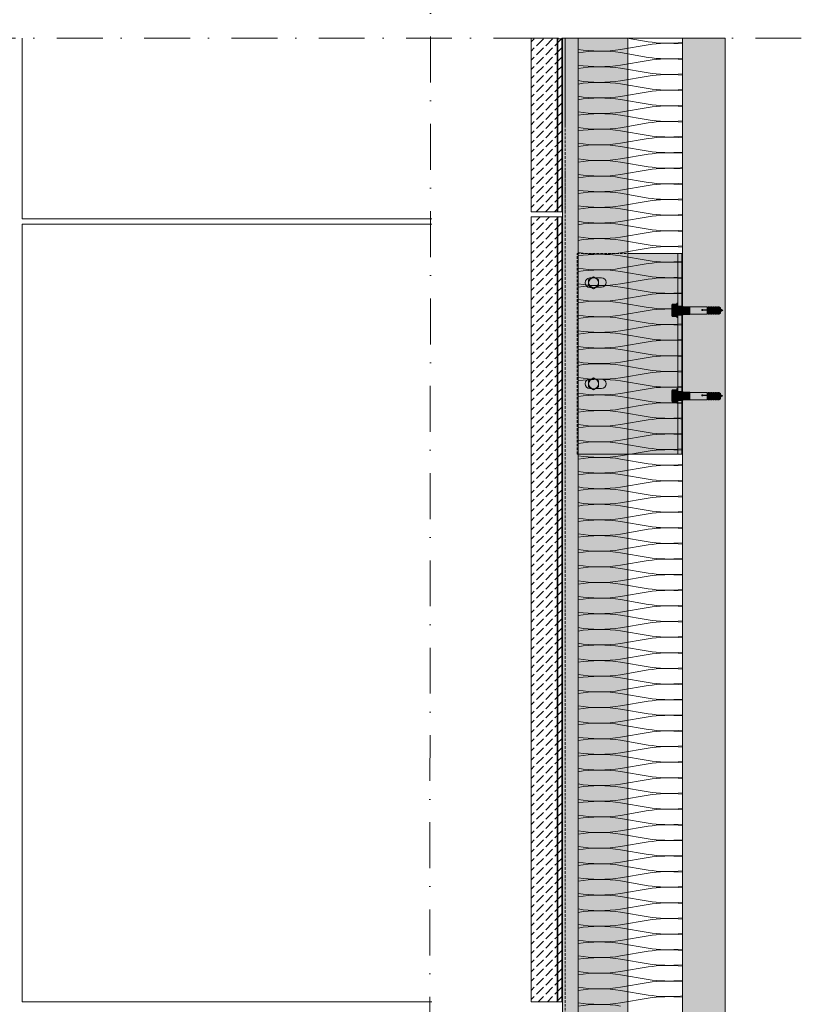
# Model space of a CAD drawing. Extents: x -106566 to -43002, y 22119 to 47619.
# Tile 8 of 24: x -81537 to -75536, y 33440 to 41000. Entities that reach past the tile are written whole.
import ezdxf

# ---------------------------------------------------------------- set-up
doc = ezdxf.new("R2010")
doc.units = 0
doc.header["$MEASUREMENT"] = 0
doc.linetypes.add('Dot & Dashed', pattern=[670.277762, 352.777767, -176.388884, 0, -141.111112])
doc.linetypes.add('Hidden Line', pattern=[30, 20, -10])
for name, color, linetype, lineweight, true_color in [('2D - Ogólne_Pen_No__2', 7, 'Continuous', 15, 0x7f7f7f), ('2D - Ogólne_Pen_No__82', 7, 'Continuous', 20, 0xaaaaaa), ('2D Drafting - General_Pen_No__141', 7, 'Continuous', 0, 0xe8e8e8), ('2D Drafting - General_Pen_No__2', 7, 'Continuous', 15, 0x7f7f7f), ('2D Drafting - General_Pen_No__5', 7, 'Continuous', 25, 0x40a5ff), ('2D Drafting - General_Pen_No__61', 7, 'Continuous', 20, 0x6a6a6a), ('2D Drafting - General_Pen_No__81', 7, 'Continuous', 20, 0x6a6a6a)]:
    doc.layers.add(name, color=color, linetype=linetype, lineweight=lineweight, true_color=true_color)
doc.layers.add('2D Drafting - General_Pen_No__101', color=8, linetype='Continuous', lineweight=13)
doc.layers.add('2D Drafting - General_Pen_No__121', color=255, linetype='Continuous', lineweight=0)
pattern_1 = [(45, (0, 0), (-70.71068, 70.71068), [75, -25]), (45, (7e-15, 70.71), (-70.71068, 70.71068), [75, -25])]

# ---------------------------------------------------------------- blocks, each defined once
blk = doc.blocks.new('*X12')
at = {"layer": '2D Drafting - General_Pen_No__61', "linetype": 'Continuous'}
for p, q in [((-76712.1, 40830.5), (-76872.7, 40857.8)), ((-76712.1, 40806.5), (-76924.4, 40770.5)), ((-76712.1, 40710.5), (-76924.4, 40746.5)), ((-76712.1, 40686.5), (-76924.4, 40650.5)), ((-76712.1, 40590.5), (-76924.4, 40626.5)), ((-76712.1, 40566.5), (-76924.4, 40530.5)), ((-76712.1, 40470.5), (-76924.4, 40506.5)), ((-76712.1, 40446.5), (-76924.4, 40410.5)), ((-76712.1, 40350.5), (-76924.4, 40386.5)), ((-76712.1, 40326.5), (-76924.4, 40290.5)), ((-76712.1, 40230.5), (-76924.4, 40266.5)), ((-76712.1, 40206.5), (-76924.4, 40170.5)), ((-76712.1, 40110.5), (-76924.4, 40146.5)), ((-76712.1, 40086.5), (-76924.4, 40050.5)), ((-76712.1, 39990.5), (-76924.4, 40026.5)), ((-76712.1, 39966.5), (-76924.4, 39930.5)), ((-76712.1, 39870.5), (-76924.4, 39906.5)), ((-76712.1, 39846.5), (-76924.4, 39810.5)), ((-76712.1, 39750.5), (-76924.4, 39786.5)), ((-76712.1, 39726.5), (-76924.4, 39690.5)), ((-76712.1, 39630.5), (-76924.4, 39666.5)), ((-76712.1, 39606.5), (-76924.4, 39570.5)), ((-76712.1, 39510.5), (-76924.4, 39546.5)), ((-76712.1, 39486.5), (-76924.4, 39450.5)), ((-76712.1, 39390.5), (-76924.4, 39426.5)), ((-76712.1, 39366.5), (-76924.4, 39330.5)), ((-76712.1, 39270.5), (-76924.4, 39306.5)), ((-76712.1, 39246.5), (-76924.4, 39210.5)), ((-76712.1, 39150.5), (-76924.4, 39186.5)), ((-76712.1, 39126.5), (-76924.4, 39090.5)), ((-76712.1, 39030.5), (-76924.4, 39066.5)), ((-76712.1, 39006.5), (-76924.4, 38970.5)), ((-76712.1, 38910.5), (-76924.4, 38946.5)), ((-76712.1, 38886.5), (-76924.4, 38850.5)), ((-76712.1, 38790.5), (-76924.4, 38826.5)), ((-76712.1, 38766.5), (-76924.4, 38730.5)), ((-76712.1, 38670.5), (-76924.4, 38706.5)), ((-76712.1, 38646.5), (-76924.4, 38610.5)), ((-76712.1, 38550.5), (-76924.4, 38586.5)), ((-76712.1, 38526.5), (-76924.4, 38490.5)), ((-76712.1, 38430.5), (-76924.4, 38466.5)), ((-76712.1, 38406.5), (-76924.4, 38370.5)), ((-76712.1, 38310.5), (-76924.4, 38346.5)), ((-76712.1, 38286.5), (-76924.4, 38250.5)), ((-76712.1, 38190.5), (-76924.4, 38226.5)), ((-76712.1, 38166.5), (-76924.4, 38130.5)), ((-76712.1, 38070.5), (-76924.4, 38106.5)), ((-76712.1, 38046.5), (-76924.4, 38010.5)), ((-76712.1, 37950.5), (-76924.4, 37986.5)), ((-76712.1, 37926.5), (-76924.4, 37890.5)), ((-76712.1, 37830.5), (-76924.4, 37866.5)), ((-76712.1, 37806.5), (-76924.4, 37770.5)), ((-76712.1, 37710.5), (-76924.4, 37746.5)), ((-76712.1, 37686.5), (-76924.4, 37650.5)), ((-76712.1, 37590.5), (-76924.4, 37626.5)), ((-76712.1, 37566.5), (-76924.4, 37530.5)), ((-76712.1, 37470.5), (-76924.4, 37506.5)), ((-76712.1, 37446.5), (-76924.4, 37410.5)), ((-76712.1, 37350.5), (-76924.4, 37386.5)), ((-76712.1, 37326.5), (-76924.4, 37290.5)), ((-76712.1, 37230.5), (-76924.4, 37266.5)), ((-76712.1, 37206.5), (-76924.4, 37170.5)), ((-76712.1, 37110.5), (-76924.4, 37146.5)), ((-76712.1, 37086.5), (-76924.4, 37050.5)), ((-76712.1, 36990.5), (-76924.4, 37026.5)), ((-76712.1, 36966.5), (-76924.4, 36930.5)), ((-76712.1, 36870.5), (-76924.4, 36906.5)), ((-76712.1, 36846.5), (-76924.4, 36810.5)), ((-76712.1, 36750.5), (-76924.4, 36786.5)), ((-76712.1, 36726.5), (-76924.4, 36690.5)), ((-76712.1, 36630.5), (-76924.4, 36666.5)), ((-76712.1, 36606.5), (-76924.4, 36570.5)), ((-76712.1, 36510.5), (-76924.4, 36546.5)), ((-76712.1, 36486.5), (-76924.4, 36450.5)), ((-76712.1, 36390.5), (-76924.4, 36426.5)), ((-76712.1, 36366.5), (-76924.4, 36330.5)), ((-76712.1, 36270.5), (-76924.4, 36306.5)), ((-76712.1, 36246.5), (-76924.4, 36210.5)), ((-76712.1, 36150.5), (-76924.4, 36186.5)), ((-76712.1, 36126.5), (-76924.4, 36090.5)), ((-76712.1, 36030.5), (-76924.4, 36066.5)), ((-76712.1, 36006.5), (-76924.4, 35970.5)), ((-76712.1, 35910.5), (-76924.4, 35946.5)), ((-76712.1, 35886.5), (-76924.4, 35850.5)), ((-76712.1, 35790.5), (-76924.4, 35826.5)), ((-76712.1, 35766.5), (-76924.4, 35730.5)), ((-76712.1, 35670.5), (-76924.4, 35706.5)), ((-76712.1, 35646.5), (-76924.4, 35610.5)), ((-76712.1, 35550.5), (-76924.4, 35586.5)), ((-76712.1, 35526.5), (-76924.4, 35490.5)), ((-76712.1, 35430.5), (-76924.4, 35466.5)), ((-76712.1, 35406.5), (-76924.4, 35370.5)), ((-76712.1, 35310.5), (-76924.4, 35346.5)), ((-76712.1, 35286.5), (-76924.4, 35250.5)), ((-76712.1, 35190.5), (-76924.4, 35226.5)), ((-76712.1, 35166.5), (-76924.4, 35130.5)), ((-76712.1, 35070.5), (-76924.4, 35106.5)), ((-76712.1, 35046.5), (-76924.4, 35010.5)), ((-76712.1, 34950.5), (-76924.4, 34986.5)), ((-76712.1, 34926.5), (-76924.4, 34890.5)), ((-76712.1, 34830.5), (-76924.4, 34866.5)), ((-76712.1, 34806.5), (-76924.4, 34770.5)), ((-76712.1, 34710.5), (-76924.4, 34746.5)), ((-76712.1, 34686.5), (-76924.4, 34650.5)), ((-76712.1, 34590.5), (-76924.4, 34626.5)), ((-76712.1, 34566.5), (-76924.4, 34530.5)), ((-76712.1, 34470.5), (-76924.4, 34506.5)), ((-76712.1, 34446.5), (-76924.4, 34410.5)), ((-76712.1, 34350.5), (-76924.4, 34386.5)), ((-76712.1, 34326.5), (-76924.4, 34290.5)), ((-76712.1, 34230.5), (-76924.4, 34266.5)), ((-76712.1, 34206.5), (-76924.4, 34170.5)), ((-76712.1, 34110.5), (-76924.4, 34146.5)), ((-76712.1, 34086.5), (-76924.4, 34050.5)), ((-76712.1, 33990.5), (-76924.4, 34026.5)), ((-76712.1, 33966.5), (-76924.4, 33930.5)), ((-76712.1, 33870.5), (-76924.4, 33906.5)), ((-76712.1, 33846.5), (-76924.4, 33810.5)), ((-76712.1, 33750.5), (-76924.4, 33786.5)), ((-76712.1, 33726.5), (-76924.4, 33690.5)), ((-76712.1, 33630.5), (-76924.4, 33666.5)), ((-76712.1, 33606.5), (-76924.4, 33570.5)), ((-76712.1, 33510.5), (-76924.4, 33546.5)), ((-76712.1, 33486.5), (-76924.4, 33450.5))]:
    blk.add_line(p, q, dxfattribs=at)
for centre, start_param, end_param in [((-76552.8, 40878.5), 4.068888, 5.121655), ((-77083.7, 40818.5), 4.039533, 5.35589), ((-77083.7, 40698.5), 0.927295, 2.243652), ((-76552.8, 40758.5), 1.16153, 2.214297), ((-76552.8, 40758.5), 4.068888, 5.121655), ((-76552.8, 40638.5), 1.16153, 2.214297), ((-77083.7, 40698.5), 4.039533, 5.35589), ((-77083.7, 40578.5), 0.927295, 2.243652), ((-77083.7, 40578.5), 4.039533, 5.35589), ((-77083.7, 40458.5), 0.927295, 2.243652), ((-76552.8, 40638.5), 4.068888, 5.121655), ((-76552.8, 40518.5), 1.16153, 2.214297), ((-76552.8, 40518.5), 4.068888, 5.121655), ((-76552.8, 40398.5), 1.16153, 2.214297), ((-77083.7, 40458.5), 4.039533, 5.35589), ((-77083.7, 40338.5), 0.927295, 2.243652), ((-76552.8, 40398.5), 4.068888, 5.121655), ((-76552.8, 40278.5), 1.16153, 2.214297), ((-77083.7, 40338.5), 4.039533, 5.35589), ((-77083.7, 40218.5), 0.927295, 2.243652), ((-76552.8, 40278.5), 4.068888, 5.121655), ((-76552.8, 40158.5), 1.16153, 2.214297), ((-77083.7, 40218.5), 4.039533, 5.35589), ((-77083.7, 40098.5), 0.927295, 2.243652), ((-76552.8, 40158.5), 4.068888, 5.121655), ((-76552.8, 40038.5), 1.16153, 2.214297), ((-77083.7, 40098.5), 4.039533, 5.35589), ((-77083.7, 39978.5), 0.927295, 2.243652), ((-77083.7, 39978.5), 4.039533, 5.35589), ((-77083.7, 39858.5), 0.927295, 2.243652), ((-76552.8, 40038.5), 4.068888, 5.121655), ((-76552.8, 39918.5), 1.16153, 2.214297), ((-76552.8, 39918.5), 4.068888, 5.121655), ((-76552.8, 39798.5), 1.16153, 2.214297), ((-77083.7, 39858.5), 4.039533, 5.35589), ((-77083.7, 39738.5), 0.927295, 2.243652), ((-77083.7, 39738.5), 4.039533, 5.35589), ((-76552.8, 39798.5), 4.068888, 5.121655), ((-76552.8, 39678.5), 1.16153, 2.214297), ((-77083.7, 39618.5), 0.927295, 2.243652), ((-76552.8, 39678.5), 4.068888, 5.121655), ((-76552.8, 39558.5), 1.16153, 2.214297), ((-77083.7, 39618.5), 4.039533, 5.35589), ((-77083.7, 39498.5), 0.927295, 2.243652), ((-76552.8, 39558.5), 4.068888, 5.121655), ((-76552.8, 39438.5), 1.16153, 2.214297), ((-77083.7, 39498.5), 4.039533, 5.35589), ((-77083.7, 39378.5), 0.927295, 2.243652), ((-76552.8, 39438.5), 4.068888, 5.121655), ((-77083.7, 39378.5), 4.039533, 5.35589), ((-77083.7, 39258.5), 0.927295, 2.243652), ((-76552.8, 39318.5), 1.16153, 2.214297), ((-76552.8, 39318.5), 4.068888, 5.121655), ((-76552.8, 39198.5), 1.16153, 2.214297), ((-77083.7, 39258.5), 4.039533, 5.35589), ((-77083.7, 39138.5), 0.927295, 2.243652), ((-77083.7, 39138.5), 4.039533, 5.35589), ((-76552.8, 39198.5), 4.068888, 5.121655), ((-76552.8, 39078.5), 1.16153, 2.214297), ((-77083.7, 39018.5), 0.927295, 2.243652), ((-76552.8, 39078.5), 4.068888, 5.121655), ((-76552.8, 38958.5), 1.16153, 2.214297), ((-77083.7, 39018.5), 4.039533, 5.35589), ((-77083.7, 38898.5), 0.927295, 2.243652), ((-76552.8, 38958.5), 4.068888, 5.121655), ((-76552.8, 38838.5), 1.16153, 2.214297), ((-77083.7, 38898.5), 4.039533, 5.35589), ((-77083.7, 38778.5), 0.927295, 2.243652), ((-76552.8, 38838.5), 4.068888, 5.121655), ((-77083.7, 38778.5), 4.039533, 5.35589), ((-77083.7, 38658.5), 0.927295, 2.243652), ((-76552.8, 38718.5), 1.16153, 2.214297), ((-76552.8, 38718.5), 4.068888, 5.121655), ((-76552.8, 38598.5), 1.16153, 2.214297), ((-77083.7, 38658.5), 4.039533, 5.35589), ((-77083.7, 38538.5), 0.927295, 2.243652), ((-77083.7, 38538.5), 4.039533, 5.35589), ((-77083.7, 38418.5), 0.927295, 2.243652), ((-76552.8, 38598.5), 4.068888, 5.121655), ((-76552.8, 38478.5), 1.16153, 2.214297), ((-76552.8, 38478.5), 4.068888, 5.121655), ((-76552.8, 38358.5), 1.16153, 2.214297), ((-77083.7, 38418.5), 4.039533, 5.35589), ((-77083.7, 38298.5), 0.927295, 2.243652), ((-76552.8, 38358.5), 4.068888, 5.121655), ((-76552.8, 38238.5), 1.16153, 2.214297), ((-77083.7, 38298.5), 4.039533, 5.35589), ((-77083.7, 38178.5), 0.927295, 2.243652), ((-76552.8, 38238.5), 4.068888, 5.121655), ((-76552.8, 38118.5), 1.16153, 2.214297), ((-77083.7, 38178.5), 4.039533, 5.35589), ((-77083.7, 38058.5), 0.927295, 2.243652), ((-76552.8, 38118.5), 4.068888, 5.121655), ((-76552.8, 37998.5), 1.16153, 2.214297), ((-77083.7, 38058.5), 4.039533, 5.35589), ((-77083.7, 37938.5), 0.927295, 2.243652), ((-77083.7, 37938.5), 4.039533, 5.35589), ((-77083.7, 37818.5), 0.927295, 2.243652), ((-76552.8, 37998.5), 4.068888, 5.121655), ((-76552.8, 37878.5), 1.16153, 2.214297), ((-76552.8, 37878.5), 4.068888, 5.121655), ((-76552.8, 37758.5), 1.16153, 2.214297), ((-77083.7, 37818.5), 4.039533, 5.35589), ((-77083.7, 37698.5), 0.927295, 2.243652), ((-77083.7, 37698.5), 4.039533, 5.35589), ((-76552.8, 37758.5), 4.068888, 5.121655), ((-76552.8, 37638.5), 1.16153, 2.214297), ((-77083.7, 37578.5), 0.927295, 2.243652), ((-76552.8, 37638.5), 4.068888, 5.121655), ((-76552.8, 37518.5), 1.16153, 2.214297), ((-77083.7, 37578.5), 4.039533, 5.35589), ((-77083.7, 37458.5), 0.927295, 2.243652), ((-76552.8, 37518.5), 4.068888, 5.121655), ((-76552.8, 37398.5), 1.16153, 2.214297), ((-77083.7, 37458.5), 4.039533, 5.35589), ((-77083.7, 37338.5), 0.927295, 2.243652), ((-76552.8, 37398.5), 4.068888, 5.121655), ((-77083.7, 37338.5), 4.039533, 5.35589), ((-77083.7, 37218.5), 0.927295, 2.243652), ((-76552.8, 37278.5), 1.16153, 2.214297), ((-76552.8, 37278.5), 4.068888, 5.121655), ((-76552.8, 37158.5), 1.16153, 2.214297), ((-77083.7, 37218.5), 4.039533, 5.35589), ((-77083.7, 37098.5), 0.927295, 2.243652), ((-77083.7, 37098.5), 4.039533, 5.35589), ((-76552.8, 37158.5), 4.068888, 5.121655), ((-76552.8, 37038.5), 1.16153, 2.214297), ((-77083.7, 36978.5), 0.927295, 2.243652), ((-76552.8, 37038.5), 4.068888, 5.121655), ((-76552.8, 36918.5), 1.16153, 2.214297), ((-77083.7, 36978.5), 4.039533, 5.35589), ((-77083.7, 36858.5), 0.927295, 2.243652), ((-76552.8, 36918.5), 4.068888, 5.121655), ((-76552.8, 36798.5), 1.16153, 2.214297), ((-77083.7, 36858.5), 4.039533, 5.35589), ((-77083.7, 36738.5), 0.927295, 2.243652), ((-76552.8, 36798.5), 4.068888, 5.121655), ((-76552.8, 36678.5), 1.16153, 2.214297), ((-77083.7, 36738.5), 4.039533, 5.35589), ((-77083.7, 36618.5), 0.927295, 2.243652), ((-76552.8, 36678.5), 4.068888, 5.121655), ((-76552.8, 36558.5), 1.16153, 2.214297), ((-77083.7, 36618.5), 4.039533, 5.35589), ((-77083.7, 36498.5), 0.927295, 2.243652), ((-77083.7, 36498.5), 4.039533, 5.35589), ((-77083.7, 36378.5), 0.927295, 2.243652), ((-76552.8, 36558.5), 4.068888, 5.121655), ((-76552.8, 36438.5), 1.16153, 2.214297), ((-76552.8, 36438.5), 4.068888, 5.121655), ((-76552.8, 36318.5), 1.16153, 2.214297), ((-77083.7, 36378.5), 4.039533, 5.35589), ((-77083.7, 36258.5), 0.927295, 2.243652), ((-76552.8, 36318.5), 4.068888, 5.121655), ((-76552.8, 36198.5), 1.16153, 2.214297), ((-77083.7, 36258.5), 4.039533, 5.35589), ((-77083.7, 36138.5), 0.927295, 2.243652), ((-76552.8, 36198.5), 4.068888, 5.121655), ((-76552.8, 36078.5), 1.16153, 2.214297), ((-77083.7, 36138.5), 4.039533, 5.35589), ((-77083.7, 36018.5), 0.927295, 2.243652), ((-76552.8, 36078.5), 4.068888, 5.121655), ((-76552.8, 35958.5), 1.16153, 2.214297), ((-77083.7, 36018.5), 4.039533, 5.35589), ((-77083.7, 35898.5), 0.927295, 2.243652), ((-76552.8, 35958.5), 4.068888, 5.121655), ((-77083.7, 35898.5), 4.039533, 5.35589), ((-77083.7, 35778.5), 0.927295, 2.243652), ((-76552.8, 35838.5), 1.16153, 2.214297), ((-76552.8, 35838.5), 4.068888, 5.121655), ((-76552.8, 35718.5), 1.16153, 2.214297), ((-77083.7, 35778.5), 4.039533, 5.35589), ((-77083.7, 35658.5), 0.927295, 2.243652), ((-77083.7, 35658.5), 4.039533, 5.35589), ((-76552.8, 35718.5), 4.068888, 5.121655), ((-76552.8, 35598.5), 1.16153, 2.214297), ((-77083.7, 35538.5), 0.927295, 2.243652), ((-76552.8, 35598.5), 4.068888, 5.121655), ((-76552.8, 35478.5), 1.16153, 2.214297), ((-77083.7, 35538.5), 4.039533, 5.35589), ((-77083.7, 35418.5), 0.927295, 2.243652), ((-76552.8, 35478.5), 4.068888, 5.121655), ((-76552.8, 35358.5), 1.16153, 2.214297), ((-77083.7, 35418.5), 4.039533, 5.35589), ((-77083.7, 35298.5), 0.927295, 2.243652), ((-76552.8, 35358.5), 4.068888, 5.121655), ((-77083.7, 35298.5), 4.039533, 5.35589), ((-77083.7, 35178.5), 0.927295, 2.243652), ((-76552.8, 35238.5), 1.16153, 2.214297), ((-76552.8, 35238.5), 4.068888, 5.121655), ((-76552.8, 35118.5), 1.16153, 2.214297), ((-77083.7, 35178.5), 4.039533, 5.35589), ((-77083.7, 35058.5), 0.927295, 2.243652), ((-77083.7, 35058.5), 4.039533, 5.35589), ((-77083.7, 34938.5), 0.927295, 2.243652), ((-76552.8, 35118.5), 4.068888, 5.121655), ((-76552.8, 34998.5), 1.16153, 2.214297), ((-76552.8, 34998.5), 4.068888, 5.121655), ((-76552.8, 34878.5), 1.16153, 2.214297), ((-77083.7, 34938.5), 4.039533, 5.35589), ((-77083.7, 34818.5), 0.927295, 2.243652), ((-76552.8, 34878.5), 4.068888, 5.121655), ((-76552.8, 34758.5), 1.16153, 2.214297), ((-77083.7, 34818.5), 4.039533, 5.35589), ((-77083.7, 34698.5), 0.927295, 2.243652), ((-76552.8, 34758.5), 4.068888, 5.121655), ((-76552.8, 34638.5), 1.16153, 2.214297), ((-77083.7, 34698.5), 4.039533, 5.35589), ((-77083.7, 34578.5), 0.927295, 2.243652), ((-76552.8, 34638.5), 4.068888, 5.121655), ((-76552.8, 34518.5), 1.16153, 2.214297), ((-77083.7, 34578.5), 4.039533, 5.35589), ((-77083.7, 34458.5), 0.927295, 2.243652), ((-77083.7, 34458.5), 4.039533, 5.35589), ((-77083.7, 34338.5), 0.927295, 2.243652), ((-76552.8, 34518.5), 4.068888, 5.121655), ((-76552.8, 34398.5), 1.16153, 2.214297), ((-76552.8, 34398.5), 4.068888, 5.121655), ((-76552.8, 34278.5), 1.16153, 2.214297), ((-77083.7, 34338.5), 4.039533, 5.35589), ((-77083.7, 34218.5), 0.927295, 2.243652), ((-77083.7, 34218.5), 4.039533, 5.35589), ((-76552.8, 34278.5), 4.068888, 5.121655), ((-76552.8, 34158.5), 1.16153, 2.214297), ((-77083.7, 34098.5), 0.927295, 2.243652), ((-76552.8, 34158.5), 4.068888, 5.121655), ((-76552.8, 34038.5), 1.16153, 2.214297), ((-77083.7, 34098.5), 4.039533, 5.35589), ((-77083.7, 33978.5), 0.927295, 2.243652), ((-76552.8, 34038.5), 4.068888, 5.121655), ((-76552.8, 33918.5), 1.16153, 2.214297), ((-77083.7, 33978.5), 4.039533, 5.35589), ((-77083.7, 33858.5), 0.927295, 2.243652), ((-76552.8, 33918.5), 4.068888, 5.121655), ((-77083.7, 33858.5), 4.039533, 5.35589), ((-77083.7, 33738.5), 0.927295, 2.243652), ((-76552.8, 33798.5), 1.16153, 2.214297), ((-76552.8, 33798.5), 4.068888, 5.121655), ((-76552.8, 33678.5), 1.16153, 2.214297), ((-77083.7, 33738.5), 4.039533, 5.35589), ((-77083.7, 33618.5), 0.927295, 2.243652), ((-77083.7, 33618.5), 4.039533, 5.35589), ((-76552.8, 33678.5), 4.068888, 5.121655), ((-76552.8, 33558.5), 1.16153, 2.214297), ((-77083.7, 33498.5), 0.927295, 2.243652), ((-76552.8, 33558.5), 4.068888, 5.121655), ((-76552.8, 33438.5), 1.16153, 2.214297), ((-77083.7, 33498.5), 4.039533, 5.35589), ((-77083.7, 33378.5), 0.927295, 2.243652)]:
    blk.add_ellipse(centre, major_axis=(265.4, 0), ratio=0.226067, start_param=start_param, end_param=end_param, dxfattribs=at)
blk = doc.blocks.new('Fill_6')
at = {"layer": '2D Drafting - General_Pen_No__2', "linetype": 'Continuous'}
for p, q in [((-77249.1, 40857.8), (-77249.1, 27421.7)), ((-76447.2, 40857.8), (-77249.1, 40857.8)), ((-76447.2, 27421.7), (-76447.2, 40857.8))]:
    blk.add_line(p, q, dxfattribs=at)
at = {"layer": '2D Drafting - General_Pen_No__61', "linetype": 'Continuous'}
blk.add_blockref('*X12', (0, 0), dxfattribs=at)

msp = doc.modelspace()

# ---------------------------------------------------------------- hatches: boundary and pattern name
at = {"layer": '2D Drafting - General_Pen_No__101', "linetype": 'Continuous'}
for points in [[(-77410.64, 39525.14), (-77410.64, 40857.78), (-77404.85, 40857.78), (-77404.85, 39525.14)], [(-77374.85, 39525.14), (-77374.85, 40857.78), (-77369.07, 40857.78), (-77369.07, 39525.14)], [(-77369.07, 39525.14), (-77374.85, 39525.14), (-77374.85, 40857.78), (-77369.07, 40857.78)], [(-77410.64, 39485.14), (-77410.64, 33459.57), (-77404.85, 33459.57), (-77404.85, 39485.14)], [(-77374.85, 39485.14), (-77374.85, 33459.57), (-77369.07, 33459.57), (-77369.07, 39485.14)], [(-77369.07, 39485.14), (-77374.85, 39485.14), (-77374.85, 33459.57), (-77369.07, 33459.57)], [(-76453.01, 39204.43), (-76453.01, 37663.86), (-76447.23, 37663.86), (-76447.23, 39204.43)]]:
    msp.add_hatch(color=256, dxfattribs=at).paths.add_polyline_path(points, flags=0)
at = {"layer": '2D Drafting - General_Pen_No__121', "linetype": 'Continuous'}
for points in [[(-76492.33, 38790.85), (-76526.51, 38790.85, -0.4195601), (-76526.51, 38814.15), (-76492.33, 38814.15)], [(-76530.78, 38767.94, 0.092424), (-76526.51, 38745.03, 0.201281), (-76531.39, 38733.38), (-76531.39, 38802.5, 0.201281), (-76526.51, 38790.85, 0.092424)], [(-76492.33, 38745.03), (-76526.51, 38745.03, -0.092424), (-76530.78, 38767.94, -0.092424), (-76526.51, 38790.85), (-76492.33, 38790.85), (-76492.33, 38767.94)], [(-76483.01, 38767.94), (-76483.01, 38712.02), (-76492.33, 38712.02), (-76492.33, 38767.94), (-76492.33, 38823.86), (-76483.01, 38823.86)], [(-76483.01, 38731.26), (-76483.01, 38769.78), (-76483.01, 38800.93), (-76453.01, 38800.93), (-76453.01, 38766.86), (-76453.01, 38731.26)], [(-76453.01, 38731.26), (-76483.01, 38731.26), (-76483.01, 38769.78), (-76483.01, 38800.93), (-76453.01, 38800.93), (-76453.01, 38765.91)], [(-76453.01, 38731.26), (-76449.32, 38731.26), (-76443.91, 38736.68), (-76443.91, 38795.52), (-76449.32, 38800.93), (-76453.01, 38800.93)], [(-76443.91, 38736.68), (-76443.91, 38795.52), (-76394.17, 38795.52), (-76394.17, 38736.68)], [(-76394.17, 38736.68), (-76394.17, 38795.52), (-76392.92, 38794.28), (-76392.92, 38737.92)], [(-76392.92, 38737.92), (-76392.92, 38794.28), (-76258.5, 38794.28), (-76258.5, 38772.62), (-76291.81, 38772.62, 5.4750432), (-76291.81, 38769.66), (-76258.5, 38769.66), (-76258.5, 38737.92)], [(-76251.06, 38791.32), (-76251.06, 38778.37), (-76258.5, 38772.62), (-76258.5, 38794.28), (-76254.76, 38791.32)], [(-76240.71, 38794.28), (-76240.71, 38778.37), (-76251.06, 38778.37), (-76251.06, 38794.28)], [(-76233.27, 38791.32), (-76233.27, 38772.62), (-76240.71, 38778.37), (-76240.71, 38794.28), (-76236.96, 38791.32)], [(-76222.91, 38794.28), (-76222.91, 38772.62), (-76233.27, 38772.62), (-76233.27, 38794.28)], [(-76222.91, 38772.62), (-76222.91, 38794.28), (-76219.17, 38791.32), (-76215.47, 38791.32), (-76215.47, 38778.37)], [(-76205.11, 38794.28), (-76205.11, 38778.37), (-76215.47, 38778.37), (-76215.47, 38794.28)], [(-76197.67, 38791.32), (-76197.67, 38772.62), (-76205.11, 38778.37), (-76205.11, 38794.28), (-76201.37, 38791.32)], [(-76187.32, 38794.28), (-76187.32, 38772.62), (-76197.67, 38772.62), (-76197.67, 38794.28)], [(-76179.88, 38791.32), (-76179.88, 38778.37), (-76187.32, 38772.62), (-76187.32, 38794.28), (-76183.58, 38791.32)], [(-76179.88, 38778.37), (-76179.88, 38794.28), (-76169.52, 38794.28), (-76169.52, 38778.37)], [(-76157.14, 38771.22), (-76169.52, 38778.37), (-76169.52, 38794.28), (-76157.14, 38787.13)], [(-76492.33, 38721.73), (-76526.51, 38721.73, -0.4195601), (-76526.51, 38745.03), (-76492.33, 38745.03)], [(-76258.5, 38769.66), (-76291.81, 38769.66, -5.4750432), (-76291.81, 38772.62), (-76258.5, 38772.62)], [(-76258.5, 38772.62), (-76251.06, 38778.37), (-76251.06, 38775.41), (-76258.5, 38769.66)], [(-76251.06, 38740.88), (-76254.76, 38740.88), (-76258.5, 38737.92), (-76258.5, 38769.66), (-76251.06, 38775.41)], [(-76251.06, 38778.37), (-76240.71, 38778.37), (-76240.71, 38775.41), (-76251.06, 38775.41)], [(-76251.06, 38737.92), (-76251.06, 38775.41), (-76240.71, 38775.41), (-76240.71, 38737.92)], [(-76233.27, 38769.66), (-76240.71, 38775.41), (-76240.71, 38778.37), (-76233.27, 38772.62)], [(-76233.27, 38740.88), (-76236.96, 38740.88), (-76240.71, 38737.92), (-76240.71, 38775.41), (-76233.27, 38769.66)], [(-76233.27, 38772.62), (-76222.91, 38772.62), (-76222.91, 38769.66), (-76233.27, 38769.66)], [(-76233.27, 38737.92), (-76233.27, 38769.66), (-76222.91, 38769.66), (-76222.91, 38737.92)], [(-76215.47, 38775.41), (-76222.91, 38769.66), (-76222.91, 38772.62), (-76215.47, 38778.37)], [(-76215.47, 38740.88), (-76219.17, 38740.88), (-76222.91, 38737.92), (-76222.91, 38769.66), (-76215.47, 38775.41)], [(-76205.11, 38775.41), (-76215.47, 38775.41), (-76215.47, 38778.37), (-76205.11, 38778.37)], [(-76205.11, 38737.92), (-76215.47, 38737.92), (-76215.47, 38775.41), (-76205.11, 38775.41)], [(-76197.67, 38769.66), (-76205.11, 38775.41), (-76205.11, 38778.37), (-76197.67, 38772.62)], [(-76197.67, 38740.88), (-76201.37, 38740.88), (-76205.11, 38737.92), (-76205.11, 38775.41), (-76197.67, 38769.66)], [(-76197.67, 38772.62), (-76187.32, 38772.62), (-76187.32, 38769.66), (-76197.67, 38769.66)], [(-76187.32, 38737.92), (-76197.67, 38737.92), (-76197.67, 38769.66), (-76187.32, 38769.66)], [(-76187.32, 38772.62), (-76179.88, 38778.37), (-76179.88, 38775.41), (-76187.32, 38769.66)], [(-76179.88, 38740.88), (-76183.58, 38740.88), (-76187.32, 38737.92), (-76187.32, 38769.66), (-76179.88, 38775.41)], [(-76179.88, 38778.37), (-76169.52, 38778.37), (-76169.52, 38775.41), (-76179.88, 38775.41)], [(-76179.88, 38737.92), (-76179.88, 38775.41), (-76169.52, 38775.41), (-76169.52, 38737.92)], [(-76157.14, 38768.26), (-76169.52, 38775.41), (-76169.52, 38778.37), (-76157.14, 38771.22)], [(-76157.14, 38745.07), (-76169.52, 38737.92), (-76169.52, 38775.41), (-76157.14, 38768.26)], [(-76138.41, 38767.84), (-76157.14, 38757.03), (-76157.14, 38778.66)], [(-76492.33, 38134.17), (-76526.51, 38134.17, -0.4195601), (-76526.51, 38157.47), (-76492.33, 38157.47)], [(-76530.78, 38111.26, 0.092424), (-76526.51, 38088.35, 0.201281), (-76531.39, 38076.7), (-76531.39, 38145.82, 0.201281), (-76526.51, 38134.17, 0.092424)], [(-76492.33, 38088.35), (-76526.51, 38088.35, -0.092424), (-76530.78, 38111.26, -0.092424), (-76526.51, 38134.17), (-76492.33, 38134.17), (-76492.33, 38111.26)], [(-76483.01, 38111.26), (-76483.01, 38055.34), (-76492.33, 38055.34), (-76492.33, 38111.26), (-76492.33, 38167.18), (-76483.01, 38167.18)], [(-76483.01, 38074.58), (-76483.01, 38111.26), (-76483.01, 38144.25), (-76453.01, 38144.25), (-76453.01, 38108.33), (-76453.01, 38074.58)], [(-76453.01, 38074.58), (-76483.01, 38074.58), (-76483.01, 38111.26), (-76483.01, 38144.25), (-76453.01, 38144.25), (-76453.01, 38107.38)], [(-76453.01, 38074.68), (-76453.01, 38144.25), (-76449.5, 38144.25), (-76449.5, 38074.68)], [(-76449.5, 38074.68), (-76449.5, 38144.25), (-76449.32, 38144.25), (-76443.91, 38138.84), (-76443.91, 38080.09), (-76449.32, 38074.68)], [(-76443.91, 38079.99), (-76443.91, 38138.84), (-76394.17, 38138.84), (-76394.17, 38079.99)], [(-76394.17, 38079.99), (-76394.17, 38138.84), (-76392.92, 38137.59), (-76392.92, 38081.24)], [(-76392.92, 38081.24), (-76392.92, 38137.59), (-76258.5, 38137.59), (-76258.5, 38115.94), (-76291.81, 38115.94, 5.4750432), (-76291.81, 38112.98), (-76258.5, 38112.98), (-76258.5, 38081.24)], [(-76258.5, 38112.98), (-76291.81, 38112.98, -5.4750432), (-76291.81, 38115.94), (-76258.5, 38115.94)], [(-76251.06, 38134.63), (-76251.06, 38121.68), (-76258.5, 38115.94), (-76258.5, 38137.59), (-76254.76, 38134.63)], [(-76258.5, 38115.94), (-76251.06, 38121.68), (-76251.06, 38118.72), (-76258.5, 38112.98)], [(-76251.06, 38084.2), (-76254.76, 38084.2), (-76258.5, 38081.24), (-76258.5, 38112.98), (-76251.06, 38118.72)], [(-76240.71, 38137.59), (-76240.71, 38121.68), (-76251.06, 38121.68), (-76251.06, 38137.59)], [(-76251.06, 38121.68), (-76240.71, 38121.68), (-76240.71, 38118.72), (-76251.06, 38118.72)], [(-76251.06, 38081.24), (-76251.06, 38118.72), (-76240.71, 38118.72), (-76240.71, 38081.24)], [(-76233.27, 38134.63), (-76233.27, 38115.94), (-76240.71, 38121.68), (-76240.71, 38137.59), (-76236.96, 38134.63)], [(-76233.27, 38112.98), (-76240.71, 38118.72), (-76240.71, 38121.68), (-76233.27, 38115.94)], [(-76233.27, 38084.2), (-76236.96, 38084.2), (-76240.71, 38081.24), (-76240.71, 38118.72), (-76233.27, 38112.98)], [(-76222.91, 38137.59), (-76222.91, 38115.94), (-76233.27, 38115.94), (-76233.27, 38137.59)], [(-76233.27, 38115.94), (-76222.91, 38115.94), (-76222.91, 38112.98), (-76233.27, 38112.98)], [(-76233.27, 38081.24), (-76233.27, 38112.98), (-76222.91, 38112.98), (-76222.91, 38081.24)], [(-76222.91, 38115.94), (-76222.91, 38137.59), (-76219.17, 38134.63), (-76215.47, 38134.63), (-76215.47, 38121.68)], [(-76215.47, 38118.72), (-76222.91, 38112.98), (-76222.91, 38115.94), (-76215.47, 38121.68)], [(-76215.47, 38084.2), (-76219.17, 38084.2), (-76222.91, 38081.24), (-76222.91, 38112.98), (-76215.47, 38118.72)], [(-76205.11, 38137.59), (-76205.11, 38121.68), (-76215.47, 38121.68), (-76215.47, 38137.59)], [(-76205.11, 38118.72), (-76215.47, 38118.72), (-76215.47, 38121.68), (-76205.11, 38121.68)], [(-76205.11, 38081.24), (-76215.47, 38081.24), (-76215.47, 38118.72), (-76205.11, 38118.72)], [(-76197.67, 38134.63), (-76197.67, 38115.94), (-76205.11, 38121.68), (-76205.11, 38137.59), (-76201.37, 38134.63)], [(-76197.67, 38112.98), (-76205.11, 38118.72), (-76205.11, 38121.68), (-76197.67, 38115.94)], [(-76197.67, 38084.2), (-76201.37, 38084.2), (-76205.11, 38081.24), (-76205.11, 38118.72), (-76197.67, 38112.98)], [(-76187.32, 38137.59), (-76187.32, 38115.94), (-76197.67, 38115.94), (-76197.67, 38137.59)], [(-76197.67, 38115.94), (-76187.32, 38115.94), (-76187.32, 38112.98), (-76197.67, 38112.98)], [(-76187.32, 38081.24), (-76197.67, 38081.24), (-76197.67, 38112.98), (-76187.32, 38112.98)], [(-76179.88, 38134.63), (-76179.88, 38121.68), (-76187.32, 38115.94), (-76187.32, 38137.59), (-76183.58, 38134.63)], [(-76187.32, 38115.94), (-76179.88, 38121.68), (-76179.88, 38118.72), (-76187.32, 38112.98)], [(-76179.88, 38084.2), (-76183.58, 38084.2), (-76187.32, 38081.24), (-76187.32, 38112.98), (-76179.88, 38118.72)], [(-76179.88, 38121.68), (-76179.88, 38137.59), (-76169.52, 38137.59), (-76169.52, 38121.68)], [(-76179.88, 38121.68), (-76169.52, 38121.68), (-76169.52, 38118.72), (-76179.88, 38118.72)], [(-76179.88, 38081.24), (-76179.88, 38118.72), (-76169.52, 38118.72), (-76169.52, 38081.24)], [(-76157.14, 38114.54), (-76169.52, 38121.68), (-76169.52, 38137.59), (-76157.14, 38130.44)], [(-76157.14, 38111.58), (-76169.52, 38118.72), (-76169.52, 38121.68), (-76157.14, 38114.54)], [(-76157.14, 38088.39), (-76169.52, 38081.24), (-76169.52, 38118.72), (-76157.14, 38111.58)], [(-76138.41, 38111.16), (-76157.14, 38100.35), (-76157.14, 38121.97)], [(-76492.33, 38065.05), (-76526.51, 38065.05, -0.4195601), (-76526.51, 38088.35), (-76492.33, 38088.35)]]:
    msp.add_hatch(color=256, dxfattribs=at).paths.add_polyline_path(points, flags=0)
at = {"layer": '2D Drafting - General_Pen_No__141', "linetype": 'Continuous'}
for points in [[(-77369.07, 40857.78), (-77369.07, 27421.7), (-76868.01, 27421.7), (-76868.01, 40857.78)], [(-76868.01, 39204.43), (-76453.01, 39204.43), (-76453.01, 37663.86), (-76868.01, 37663.86)]]:
    msp.add_hatch(color=256, dxfattribs=at).paths.add_polyline_path(points, flags=0)
at = {"layer": '2D Drafting - General_Pen_No__5', "linetype": 'Continuous'}
h = msp.add_hatch(dxfattribs=at)
h.set_pattern_fill('Beton', color=256, style=0, pattern_type=2)
h.set_pattern_definition(pattern_1)
h.paths.add_polyline_path([(-77374.85, 40852.02), (-77404.85, 40852.02), (-77404.85, 39525.14), (-77374.85, 39525.14)], flags=0)
h = msp.add_hatch(dxfattribs=at)
h.set_pattern_fill('Beton', color=256, style=0, pattern_type=2)
h.set_pattern_definition(pattern_1)
h.paths.add_polyline_path([(-77374.85, 33459.57), (-77374.85, 39485.14), (-77404.85, 39485.14), (-77404.85, 33459.57)], flags=0)
at = {"layer": '2D Drafting - General_Pen_No__81', "linetype": 'Continuous'}
h = msp.add_hatch(dxfattribs=at)
h.set_pattern_fill('Beton', color=256, style=0, pattern_type=2)
h.set_pattern_definition(pattern_1)
h.paths.add_polyline_path([(-77610.64, 39525.14), (-77410.64, 39525.14), (-77410.64, 40857.78), (-77610.64, 40857.78)], flags=0)
h = msp.add_hatch(dxfattribs=at)
h.set_pattern_fill('Solid___Dashed', color=256, style=0, pattern_type=2)
h.set_pattern_definition([(45, (0, 0), (-70.71068, 70.71068), []), (45, (-35.36, 35.36), (-70.71068, 70.71068), [75, -25])])
h.paths.add_polyline_path([(-76447.23, 40857.78), (-76447.23, 27421.7), (-76120.1, 27421.7), (-76120.1, 40857.78)], flags=0)
h = msp.add_hatch(dxfattribs=at)
h.set_pattern_fill('Beton', color=256, style=0, pattern_type=2)
h.set_pattern_definition(pattern_1)
h.paths.add_polyline_path([(-77610.64, 39485.14), (-77410.64, 39485.14), (-77410.64, 33459.57), (-77610.64, 33459.57)], flags=0)

# ---------------------------------------------------------------- linework, layer by layer
at = {"layer": '2D - Ogólne_Pen_No__2', "linetype": 'Continuous'}
for p, q in [((-76453.01, 38800.93), (-76453.01, 38765.91)), ((-76449.32, 38800.93), (-76453.01, 38800.93)), ((-76443.91, 38795.52), (-76449.32, 38800.93)), ((-76394.17, 38795.52), (-76443.91, 38795.52)), ((-76443.91, 38795.52), (-76443.91, 38736.68)), ((-76392.92, 38794.28), (-76394.17, 38795.52)), ((-76394.17, 38795.52), (-76394.17, 38736.68)), ((-76258.5, 38794.28), (-76392.92, 38794.28)), ((-76392.92, 38737.92), (-76392.92, 38794.28)), ((-76254.76, 38791.32), (-76258.5, 38794.28)), ((-76258.5, 38794.28), (-76258.5, 38737.92)), ((-76251.06, 38791.32), (-76254.76, 38791.32)), ((-76251.06, 38794.28), (-76251.06, 38791.32)), ((-76240.71, 38794.28), (-76251.06, 38794.28)), ((-76251.06, 38794.28), (-76251.06, 38737.92)), ((-76236.96, 38791.32), (-76240.71, 38794.28)), ((-76240.71, 38794.28), (-76240.71, 38737.92)), ((-76233.27, 38791.32), (-76236.96, 38791.32)), ((-76233.27, 38794.28), (-76233.27, 38791.32)), ((-76222.91, 38794.28), (-76233.27, 38794.28)), ((-76233.27, 38794.28), (-76233.27, 38737.92)), ((-76219.17, 38791.32), (-76222.91, 38794.28)), ((-76222.91, 38794.28), (-76222.91, 38737.92)), ((-76215.47, 38791.32), (-76219.17, 38791.32)), ((-76215.47, 38794.28), (-76215.47, 38791.32)), ((-76205.11, 38794.28), (-76215.47, 38794.28)), ((-76215.47, 38794.28), (-76215.47, 38737.92)), ((-76201.37, 38791.32), (-76205.11, 38794.28)), ((-76205.11, 38794.28), (-76205.11, 38737.92)), ((-76197.67, 38791.32), (-76201.37, 38791.32)), ((-76197.67, 38794.28), (-76197.67, 38791.32)), ((-76187.32, 38794.28), (-76197.67, 38794.28)), ((-76197.67, 38794.28), (-76197.67, 38737.92)), ((-76183.58, 38791.32), (-76187.32, 38794.28)), ((-76187.32, 38794.28), (-76187.32, 38737.92)), ((-76179.88, 38791.32), (-76183.58, 38791.32)), ((-76179.88, 38794.28), (-76179.88, 38737.92)), ((-76169.52, 38794.28), (-76179.88, 38794.28)), ((-76157.14, 38787.13), (-76169.52, 38794.28)), ((-76169.52, 38794.28), (-76169.52, 38737.92)), ((-76157.14, 38787.13), (-76157.14, 38745.07)), ((-76453.01, 38731.36), (-76453.01, 38766.95)), ((-76453.01, 38731.26), (-76453.01, 38766.86)), ((-76449.32, 38731.26), (-76453.01, 38731.26)), ((-76443.91, 38736.68), (-76449.32, 38731.26)), ((-76394.17, 38736.68), (-76443.91, 38736.68)), ((-76392.92, 38737.92), (-76394.17, 38736.68)), ((-76258.5, 38737.92), (-76392.92, 38737.92)), ((-76258.5, 38772.62), (-76291.81, 38772.62)), ((-76258.5, 38769.66), (-76291.81, 38769.66)), ((-76251.06, 38778.37), (-76258.5, 38772.62)), ((-76251.06, 38775.41), (-76258.5, 38769.66)), ((-76254.76, 38740.88), (-76258.5, 38737.92)), ((-76251.06, 38740.88), (-76254.76, 38740.88)), ((-76240.71, 38778.37), (-76251.06, 38778.37)), ((-76240.71, 38775.41), (-76251.06, 38775.41)), ((-76251.06, 38737.92), (-76251.06, 38740.88)), ((-76240.71, 38737.92), (-76251.06, 38737.92)), ((-76233.27, 38772.62), (-76240.71, 38778.37)), ((-76233.27, 38769.66), (-76240.71, 38775.41)), ((-76236.96, 38740.88), (-76240.71, 38737.92)), ((-76233.27, 38740.88), (-76236.96, 38740.88)), ((-76222.91, 38772.62), (-76233.27, 38772.62)), ((-76222.91, 38769.66), (-76233.27, 38769.66)), ((-76233.27, 38737.92), (-76233.27, 38740.88)), ((-76222.91, 38737.92), (-76233.27, 38737.92)), ((-76215.47, 38778.37), (-76222.91, 38772.62)), ((-76215.47, 38775.41), (-76222.91, 38769.66)), ((-76219.17, 38740.88), (-76222.91, 38737.92)), ((-76215.47, 38740.88), (-76219.17, 38740.88)), ((-76205.11, 38778.37), (-76215.47, 38778.37)), ((-76205.11, 38775.41), (-76215.47, 38775.41)), ((-76215.47, 38737.92), (-76215.47, 38740.88)), ((-76205.11, 38737.92), (-76215.47, 38737.92)), ((-76197.67, 38772.62), (-76205.11, 38778.37)), ((-76197.67, 38769.66), (-76205.11, 38775.41)), ((-76201.37, 38740.88), (-76205.11, 38737.92)), ((-76197.67, 38740.88), (-76201.37, 38740.88)), ((-76187.32, 38772.62), (-76197.67, 38772.62)), ((-76187.32, 38769.66), (-76197.67, 38769.66)), ((-76197.67, 38737.92), (-76197.67, 38740.88)), ((-76187.32, 38737.92), (-76197.67, 38737.92)), ((-76179.88, 38778.37), (-76187.32, 38772.62)), ((-76179.88, 38775.41), (-76187.32, 38769.66)), ((-76183.58, 38740.88), (-76187.32, 38737.92)), ((-76179.88, 38740.88), (-76183.58, 38740.88)), ((-76169.52, 38778.37), (-76179.88, 38778.37)), ((-76169.52, 38775.41), (-76179.88, 38775.41)), ((-76169.52, 38737.92), (-76179.88, 38737.92)), ((-76157.14, 38771.22), (-76169.52, 38778.37)), ((-76157.14, 38768.26), (-76169.52, 38775.41)), ((-76157.14, 38745.07), (-76169.52, 38737.92)), ((-76157.14, 38778.66), (-76138.41, 38767.84)), ((-76157.14, 38757.03), (-76138.41, 38767.84)), ((-76449.32, 38144.25), (-76453.01, 38144.25)), ((-76443.91, 38138.84), (-76449.32, 38144.25)), ((-76394.17, 38138.84), (-76443.91, 38138.84)), ((-76443.91, 38138.84), (-76443.91, 38079.99)), ((-76392.92, 38137.59), (-76394.17, 38138.84)), ((-76394.17, 38138.84), (-76394.17, 38079.99)), ((-76258.5, 38137.59), (-76392.92, 38137.59)), ((-76392.92, 38081.24), (-76392.92, 38137.59)), ((-76258.5, 38115.94), (-76291.81, 38115.94)), ((-76258.5, 38112.98), (-76291.81, 38112.98)), ((-76254.76, 38134.63), (-76258.5, 38137.59)), ((-76258.5, 38137.59), (-76258.5, 38081.24)), ((-76251.06, 38121.68), (-76258.5, 38115.94)), ((-76251.06, 38118.72), (-76258.5, 38112.98)), ((-76251.06, 38134.63), (-76254.76, 38134.63)), ((-76251.06, 38137.59), (-76251.06, 38134.63)), ((-76240.71, 38137.59), (-76251.06, 38137.59)), ((-76251.06, 38137.59), (-76251.06, 38081.24)), ((-76240.71, 38121.68), (-76251.06, 38121.68)), ((-76240.71, 38118.72), (-76251.06, 38118.72)), ((-76236.96, 38134.63), (-76240.71, 38137.59)), ((-76240.71, 38137.59), (-76240.71, 38081.24)), ((-76233.27, 38115.94), (-76240.71, 38121.68)), ((-76233.27, 38112.98), (-76240.71, 38118.72)), ((-76233.27, 38134.63), (-76236.96, 38134.63)), ((-76233.27, 38137.59), (-76233.27, 38134.63)), ((-76222.91, 38137.59), (-76233.27, 38137.59)), ((-76233.27, 38137.59), (-76233.27, 38081.24)), ((-76222.91, 38115.94), (-76233.27, 38115.94)), ((-76222.91, 38112.98), (-76233.27, 38112.98)), ((-76219.17, 38134.63), (-76222.91, 38137.59)), ((-76222.91, 38137.59), (-76222.91, 38081.24)), ((-76215.47, 38121.68), (-76222.91, 38115.94)), ((-76215.47, 38118.72), (-76222.91, 38112.98)), ((-76215.47, 38134.63), (-76219.17, 38134.63)), ((-76215.47, 38137.59), (-76215.47, 38134.63)), ((-76205.11, 38137.59), (-76215.47, 38137.59)), ((-76215.47, 38137.59), (-76215.47, 38081.24)), ((-76205.11, 38121.68), (-76215.47, 38121.68)), ((-76205.11, 38118.72), (-76215.47, 38118.72)), ((-76201.37, 38134.63), (-76205.11, 38137.59)), ((-76205.11, 38137.59), (-76205.11, 38081.24)), ((-76197.67, 38115.94), (-76205.11, 38121.68)), ((-76197.67, 38112.98), (-76205.11, 38118.72)), ((-76197.67, 38134.63), (-76201.37, 38134.63)), ((-76197.67, 38137.59), (-76197.67, 38134.63)), ((-76187.32, 38137.59), (-76197.67, 38137.59)), ((-76197.67, 38137.59), (-76197.67, 38081.24)), ((-76187.32, 38115.94), (-76197.67, 38115.94)), ((-76187.32, 38112.98), (-76197.67, 38112.98)), ((-76183.58, 38134.63), (-76187.32, 38137.59)), ((-76187.32, 38137.59), (-76187.32, 38081.24)), ((-76179.88, 38121.68), (-76187.32, 38115.94)), ((-76179.88, 38118.72), (-76187.32, 38112.98)), ((-76179.88, 38134.63), (-76183.58, 38134.63)), ((-76179.88, 38137.59), (-76179.88, 38081.24)), ((-76169.52, 38137.59), (-76179.88, 38137.59)), ((-76169.52, 38121.68), (-76179.88, 38121.68)), ((-76169.52, 38118.72), (-76179.88, 38118.72)), ((-76157.14, 38130.44), (-76169.52, 38137.59)), ((-76169.52, 38137.59), (-76169.52, 38081.24)), ((-76157.14, 38114.54), (-76169.52, 38121.68)), ((-76157.14, 38111.58), (-76169.52, 38118.72)), ((-76157.14, 38130.44), (-76157.14, 38088.39)), ((-76157.14, 38121.97), (-76138.41, 38111.16)), ((-76157.14, 38100.35), (-76138.41, 38111.16)), ((-76449.32, 38074.68), (-76453.01, 38074.68)), ((-76449.32, 38074.58), (-76453.01, 38074.58)), ((-76443.91, 38080.09), (-76449.32, 38074.68)), ((-76443.91, 38079.99), (-76449.32, 38074.58)), ((-76394.17, 38079.99), (-76443.91, 38079.99)), ((-76392.92, 38081.24), (-76394.17, 38079.99)), ((-76258.5, 38081.24), (-76392.92, 38081.24)), ((-76254.76, 38084.2), (-76258.5, 38081.24)), ((-76251.06, 38084.2), (-76254.76, 38084.2)), ((-76251.06, 38081.24), (-76251.06, 38084.2)), ((-76240.71, 38081.24), (-76251.06, 38081.24)), ((-76236.96, 38084.2), (-76240.71, 38081.24)), ((-76233.27, 38084.2), (-76236.96, 38084.2)), ((-76233.27, 38081.24), (-76233.27, 38084.2)), ((-76222.91, 38081.24), (-76233.27, 38081.24)), ((-76219.17, 38084.2), (-76222.91, 38081.24)), ((-76215.47, 38084.2), (-76219.17, 38084.2)), ((-76215.47, 38081.24), (-76215.47, 38084.2)), ((-76205.11, 38081.24), (-76215.47, 38081.24)), ((-76201.37, 38084.2), (-76205.11, 38081.24)), ((-76197.67, 38084.2), (-76201.37, 38084.2)), ((-76197.67, 38081.24), (-76197.67, 38084.2)), ((-76187.32, 38081.24), (-76197.67, 38081.24)), ((-76183.58, 38084.2), (-76187.32, 38081.24)), ((-76179.88, 38084.2), (-76183.58, 38084.2)), ((-76169.52, 38081.24), (-76179.88, 38081.24)), ((-76157.14, 38088.39), (-76169.52, 38081.24))]:
    msp.add_line(p, q, dxfattribs=at)
msp.add_arc((-76295.73, 38771.14), 4.18, 20.701612, 339.298388, dxfattribs=at)
at = {"layer": '2D - Ogólne_Pen_No__82', "linetype": 'Continuous'}
msp.add_arc((-76295.73, 38114.46), 4.18, 20.701612, 339.298388, dxfattribs=at)
at = {"layer": '2D Drafting - General_Pen_No__2', "linetype": 'Dot & Dashed'}
for p, q in [((-78393.73, 27110.02), (-78379.33, 44011.68)), ((-75536.44, 40857.78), (-95796.06, 40857.78))]:
    msp.add_line(p, q, dxfattribs=at)
at = {"layer": '2D Drafting - General_Pen_No__2', "linetype": 'Continuous'}
for p, q in [((-81516.51, 40857.78), (-81516.51, 39469.57)), ((-77404.85, 39645.14), (-77404.85, 39525.14)), ((-77374.85, 39525.14), (-77374.85, 39645.14)), ((-78373.34, 39469.57), (-81516.51, 39469.57)), ((-77374.85, 39525.14), (-77404.85, 39525.14)), ((-77374.85, 39485.14), (-77404.85, 39485.14)), ((-77404.85, 39365.14), (-77404.85, 39485.14)), ((-77374.85, 39485.14), (-77374.85, 39365.14)), ((-81516.51, 39429.57), (-78373.34, 39429.57)), ((-81516.51, 39429.57), (-81516.51, 33459.57)), ((-76868.01, 39204.43), (-76446.17, 39204.43)), ((-76483.01, 37663.86), (-76483.01, 39204.43)), ((-76453.01, 37663.86), (-76453.01, 39204.43)), ((-77168.87, 39003.24), (-77130.7, 39026.24)), ((-77146.81, 39016.53), (-77160.56, 39016.53)), ((-77092.53, 39003.24), (-77130.7, 39026.24)), ((-77070.38, 39018.4), (-77114.59, 39018.4)), ((-77168.87, 39003.24), (-77168.87, 38957.24)), ((-77168.87, 38957.24), (-77130.7, 38934.24)), ((-77160.56, 38943.95), (-77146.81, 38943.95)), ((-77092.53, 38957.24), (-77130.7, 38934.24)), ((-77114.59, 38945.82), (-77070.38, 38945.82)), ((-77092.53, 39003.24), (-77092.53, 38957.24)), ((-76531.39, 38733.38), (-76531.39, 38802.5)), ((-76526.51, 38814.15), (-76492.33, 38814.15)), ((-76526.51, 38790.85), (-76492.33, 38790.85)), ((-76492.33, 38767.94), (-76492.33, 38823.86)), ((-76492.33, 38823.86), (-76483.01, 38823.86)), ((-76483.01, 38823.86), (-76483.01, 38767.94)), ((-76483.01, 38800.93), (-76453.01, 38800.93)), ((-76526.51, 38745.03), (-76492.33, 38745.03)), ((-76526.51, 38721.73), (-76492.33, 38721.73)), ((-76492.33, 38767.94), (-76492.33, 38712.02)), ((-76492.33, 38712.02), (-76483.01, 38712.02)), ((-76483.01, 38712.02), (-76483.01, 38767.94)), ((-76483.01, 38731.26), (-76453.01, 38731.26)), ((-77168.87, 38227.27), (-77130.7, 38250.27)), ((-77168.87, 38227.27), (-77168.87, 38181.27)), ((-77168.87, 38181.27), (-77130.7, 38158.27)), ((-77146.81, 38240.56), (-77160.56, 38240.56)), ((-77092.53, 38227.27), (-77130.7, 38250.27)), ((-77092.53, 38181.27), (-77130.7, 38158.27)), ((-77070.38, 38240.56), (-77114.59, 38240.56)), ((-77092.53, 38227.27), (-77092.53, 38181.27)), ((-77160.56, 38167.98), (-77146.81, 38167.98)), ((-77114.59, 38167.98), (-77070.38, 38167.98)), ((-76531.39, 38076.7), (-76531.39, 38145.82)), ((-76526.51, 38157.47), (-76492.33, 38157.47)), ((-76526.51, 38134.17), (-76492.33, 38134.17)), ((-76492.33, 38111.26), (-76492.33, 38167.18)), ((-76492.33, 38167.18), (-76483.01, 38167.18)), ((-76492.33, 38111.26), (-76492.33, 38055.34)), ((-76483.01, 38167.18), (-76483.01, 38111.26)), ((-76483.01, 38144.25), (-76453.01, 38144.25)), ((-76483.01, 38055.34), (-76483.01, 38111.26)), ((-76526.51, 38088.35), (-76492.33, 38088.35)), ((-76526.51, 38065.05), (-76492.33, 38065.05)), ((-76492.33, 38055.34), (-76483.01, 38055.34)), ((-76483.01, 38074.58), (-76453.01, 38074.58)), ((-76453.01, 37663.86), (-77258.21, 37663.86)), ((-77116.36, 37663.86), (-76453.01, 37663.86)), ((-78373.34, 33459.57), (-81516.51, 33459.57))]:
    msp.add_line(p, q, dxfattribs=at)
at = {"layer": '2D Drafting - General_Pen_No__2', "linetype": 'Hidden Line'}
for p, q in [((-77349.07, 40182.43), (-77349.07, 40857.78)), ((-77349.07, 27421.7), (-77349.07, 40857.78)), ((-77349.07, 39837.15), (-77349.07, 39525.14)), ((-77258.21, 37663.86), (-77258.21, 39204.43)), ((-77258.21, 39204.43), (-76868.01, 39204.43)), ((-77258.21, 37663.86), (-76868.01, 37663.86))]:
    msp.add_line(p, q, dxfattribs=at)
at = {"layer": '2D Drafting - General_Pen_No__2', "linetype": 'Continuous', "flags": 128}
for points in [[(-77610.64, 39525.14), (-77410.64, 39525.14), (-77410.64, 40857.78), (-77610.64, 40857.78)], [(-77410.64, 39525.14), (-77410.64, 40857.78), (-77404.85, 40857.78), (-77404.85, 39525.14)], [(-77374.85, 40852.02), (-77404.85, 40852.02), (-77404.85, 39525.14), (-77374.85, 39525.14)], [(-77374.85, 39525.14), (-77374.85, 40857.78), (-77369.07, 40857.78), (-77369.07, 39525.14)], [(-77369.07, 39525.14), (-77374.85, 39525.14), (-77374.85, 40857.78), (-77369.07, 40857.78)], [(-77369.07, 40857.78), (-77369.07, 27421.7), (-76868.01, 27421.7), (-76868.01, 40857.78)], [(-76447.23, 40857.78), (-76447.23, 27421.7), (-76120.1, 27421.7), (-76120.1, 40857.78)], [(-77610.64, 39485.14), (-77410.64, 39485.14), (-77410.64, 33459.57), (-77610.64, 33459.57)], [(-77410.64, 39485.14), (-77410.64, 33459.57), (-77404.85, 33459.57), (-77404.85, 39485.14)], [(-77374.85, 33459.57), (-77374.85, 39485.14), (-77404.85, 39485.14), (-77404.85, 33459.57)], [(-77374.85, 39485.14), (-77374.85, 33459.57), (-77369.07, 33459.57), (-77369.07, 39485.14)], [(-77369.07, 39485.14), (-77374.85, 39485.14), (-77374.85, 33459.57), (-77369.07, 33459.57)], [(-76868.01, 39204.43), (-76453.01, 39204.43), (-76453.01, 37663.86), (-76868.01, 37663.86)], [(-76453.01, 39204.43), (-76453.01, 37663.86), (-76447.23, 37663.86), (-76447.23, 39204.43)]]:
    msp.add_lwpolyline(points, close=True, dxfattribs=at)
at = {"layer": '2D Drafting - General_Pen_No__2', "linetype": 'Continuous'}
for centre in [(-77130.7, 38980.24), (-77130.7, 38204.27)]:
    msp.add_circle(centre, 38.17, dxfattribs=at)
for centre, radius, start, end in [((-77160.56, 38980.24), 36.29, 90, 270), ((-77070.38, 38982.11), 36.29, 270, 90), ((-76515.07, 38802.5), 16.33, 134.478049, 225.521951), ((-76467.2, 38767.94), 63.58, 158.877979, 180), ((-76515.07, 38733.38), 16.33, 134.478049, 225.521951), ((-76467.2, 38767.94), 63.58, 180, 201.122021), ((-77160.56, 38204.27), 36.29, 90, 270), ((-77070.38, 38204.27), 36.29, 270, 90), ((-76515.07, 38145.82), 16.33, 134.478049, 225.521951), ((-76467.2, 38111.26), 63.58, 158.877979, 180), ((-76467.2, 38111.26), 63.58, 180, 201.122021), ((-76515.07, 38076.7), 16.33, 134.478049, 225.521951)]:
    msp.add_arc(centre, radius, start, end, dxfattribs=at)

# ---------------------------------------------------------------- block references
at = {"layer": '2D Drafting - General_Pen_No__61', "linetype": 'Continuous'}
msp.add_blockref('Fill_6', (0, 0), dxfattribs=at)

doc.saveas('drawing.dxf')
